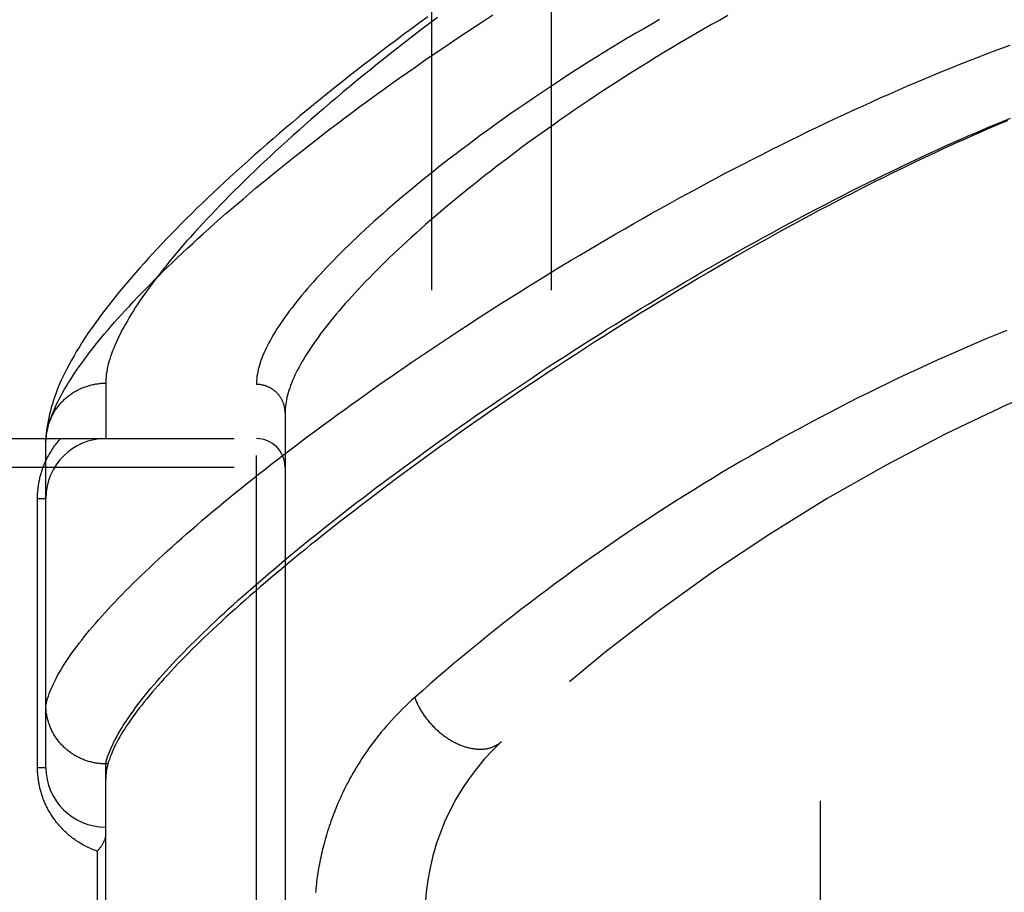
# Model space of a CAD drawing. Header units: inches. Extents: x 0 to 189, y 0 to 122.
# Tile 113 of 226: x 83.367 to 84.397, y 40.021 to 40.933. Entities that reach past the tile are written whole.
import ezdxf

# ---------------------------------------------------------------- set-up
doc = ezdxf.new("R2010")
doc.units = ezdxf.units.IN
doc.header["$LTSCALE"] = 10.388889
doc.header["$MEASUREMENT"] = 0
doc.linetypes.add('HIDDEN', pattern=[0.2, 0.1, -0.1])
for name, color, linetype in [('DEFAULT_2', 8, 'HIDDEN'), ('RIGHTHAND_DOOR_ASSEMBLY', 7, 'CONTINUOUS'), ('SUBPANEL', 7, 'CONTINUOUS')]:
    doc.layers.add(name, color=color, linetype=linetype)

msp = doc.modelspace()

# ---------------------------------------------------------------- linework, layer by layer
at = {"layer": 'DEFAULT_2', "color": 8, "linetype": 'HIDDEN'}
msp.add_line((84.204, 81.6725), (84.204, 36.5685), dxfattribs=at)
at = {"layer": 'RIGHTHAND_DOOR_ASSEMBLY', "color": 8, "linetype": 'HIDDEN'}
for p, q in [((83.4573, 40.5533), (83.4573, 40.4955)), ((83.6148, 39.4389), (83.6148, 40.5521)), ((83.6448, 40.5227), (83.6448, 39.4683)), ((82.5528, 40.4955), (83.6148, 40.4955)), ((83.3948, 40.4921), (83.3948, 40.4945)), ((83.3948, 40.1518), (83.3948, 40.4921)), ((82.5528, 40.4655), (83.6448, 40.4655)), ((83.386, 40.433), (83.3948, 40.433)), ((83.386, 40.1518), (83.386, 40.433)), ((83.4573, 40.1555), (83.4561, 40.1555)), ((83.4596, 40.1555), (83.4573, 40.1555)), ((83.4573, 39.8355), (83.4573, 40.1555)), ((83.4603, 40.1579), (83.4596, 40.1555)), ((83.386, 40.1518), (83.3948, 40.1518)), ((83.4485, 40.0643), (83.4485, 39.9268))]:
    msp.add_line(p, q, dxfattribs=at)
for points in [[(83.3948, 40.4921), (83.3949, 40.4944), (83.3951, 40.4968), (83.3954, 40.4991), (83.3958, 40.5016), (83.3963, 40.5041), (83.3969, 40.5066), (83.3976, 40.5092), (83.3983, 40.5118), (83.3991, 40.5145), (83.4001, 40.5172), (83.4011, 40.5199), (83.4022, 40.5227), (83.4034, 40.5256), (83.4047, 40.5285), (83.406, 40.5315), (83.4075, 40.5345), (83.4091, 40.5375), (83.4107, 40.5406), (83.4124, 40.5438), (83.4143, 40.547), (83.4162, 40.5502), (83.4182, 40.5535), (83.4203, 40.5568), (83.4225, 40.5602), (83.4248, 40.5637), (83.4271, 40.5672), (83.4296, 40.5707), (83.4322, 40.5743), (83.4348, 40.5779), (83.4376, 40.5816), (83.4404, 40.5854), (83.4434, 40.5891), (83.4464, 40.593), (83.4495, 40.5968), (83.4527, 40.6008), (83.4561, 40.6048), (83.4595, 40.6088), (83.463, 40.6129), (83.4666, 40.617), (83.4703, 40.6212), (83.4741, 40.6254), (83.478, 40.6297), (83.482, 40.634), (83.4861, 40.6383), (83.4902, 40.6428), (83.4945, 40.6472), (83.4989, 40.6517), (83.5034, 40.6563), (83.508, 40.6609), (83.5127, 40.6656), (83.5174, 40.6703), (83.5223, 40.675), (83.5273, 40.6798), (83.5324, 40.6846), (83.5376, 40.6895), (83.5428, 40.6945), (83.5482, 40.6994), (83.5537, 40.7044), (83.5593, 40.7095), (83.565, 40.7146), (83.5707, 40.7198), (83.5766, 40.725), (83.5826, 40.7302), (83.5887, 40.7355), (83.5949, 40.7408), (83.6012, 40.7461), (83.6075, 40.7515), (83.614, 40.757), (83.6206, 40.7624), (83.6273, 40.7679), (83.6341, 40.7735), (83.641, 40.779), (83.6479, 40.7847), (83.655, 40.7903), (83.6622, 40.796), (83.6695, 40.8017), (83.6769, 40.8074), (83.6843, 40.8132), (83.6919, 40.819), (83.6996, 40.8248), (83.7073, 40.8306), (83.7152, 40.8365), (83.7231, 40.8424), (83.7312, 40.8483), (83.7393, 40.8542), (83.7475, 40.8602), (83.7558, 40.8661), (83.7642, 40.8721), (83.7727, 40.8781), (83.7813, 40.8841), (83.7899, 40.8901), (83.7987, 40.8961), (83.8075, 40.9021), (83.8164, 40.9081), (83.8253, 40.9142), (83.8344, 40.9202), (83.8435, 40.9262), (83.8527, 40.9322), (83.862, 40.9382)], [(83.7939, 40.9363), (83.7854, 40.93), (83.7769, 40.9238), (83.7684, 40.9176), (83.7601, 40.9113), (83.7519, 40.9051), (83.7437, 40.899), (83.7357, 40.8928), (83.7277, 40.8866), (83.7198, 40.8805), (83.712, 40.8744), (83.7043, 40.8683), (83.6967, 40.8622), (83.6891, 40.8562), (83.6817, 40.8502), (83.6744, 40.8442), (83.6671, 40.8382), (83.66, 40.8323), (83.6529, 40.8263), (83.646, 40.8205), (83.6391, 40.8146), (83.6323, 40.8088), (83.6256, 40.803), (83.619, 40.7972), (83.6125, 40.7915), (83.6061, 40.7858), (83.5998, 40.7801), (83.5936, 40.7745), (83.5875, 40.7689), (83.5815, 40.7634), (83.5755, 40.7578), (83.5697, 40.7523), (83.5639, 40.7469), (83.5583, 40.7415), (83.5527, 40.7361), (83.5472, 40.7307), (83.5419, 40.7254), (83.5366, 40.7201), (83.5314, 40.7148), (83.5262, 40.7096), (83.5212, 40.7044), (83.5163, 40.6992), (83.5115, 40.6941), (83.5067, 40.689), (83.502, 40.6839), (83.4975, 40.6789), (83.493, 40.6739), (83.4886, 40.6689), (83.4842, 40.6639), (83.48, 40.659), (83.4759, 40.6541), (83.4718, 40.6492), (83.4678, 40.6443), (83.464, 40.6395), (83.4602, 40.6346), (83.4564, 40.6298), (83.4528, 40.625), (83.4493, 40.6202), (83.4458, 40.6154), (83.4424, 40.6106), (83.4391, 40.6058), (83.4359, 40.601), (83.4328, 40.5962), (83.4298, 40.5915), (83.4269, 40.5867), (83.4242, 40.5821), (83.4215, 40.5775), (83.4191, 40.573), (83.4167, 40.5685), (83.4145, 40.5642), (83.4124, 40.5599), (83.4105, 40.5557), (83.4087, 40.5515), (83.407, 40.5474), (83.4054, 40.5434), (83.404, 40.5395), (83.4027, 40.5356), (83.4015, 40.5318), (83.4004, 40.5281), (83.3994, 40.5244), (83.3985, 40.5208), (83.3977, 40.5172), (83.397, 40.5138), (83.3964, 40.5103), (83.3959, 40.507), (83.3955, 40.5037), (83.3952, 40.5006), (83.395, 40.4975), (83.3948, 40.4945)], [(83.804, 40.9355), (83.7958, 40.9293), (83.7878, 40.9232), (83.7798, 40.9171), (83.7719, 40.9111), (83.7641, 40.905), (83.7565, 40.899), (83.7489, 40.893), (83.7414, 40.887), (83.734, 40.881), (83.7267, 40.8751), (83.7194, 40.8692), (83.7123, 40.8634), (83.7053, 40.8575), (83.6984, 40.8517), (83.6916, 40.8459), (83.6849, 40.8402), (83.6783, 40.8345), (83.6718, 40.8289), (83.6654, 40.8232), (83.6591, 40.8176), (83.6529, 40.8121), (83.6468, 40.8066), (83.6408, 40.8011), (83.6349, 40.7957), (83.6291, 40.7903), (83.6234, 40.785), (83.6178, 40.7797), (83.6123, 40.7745), (83.6069, 40.7693), (83.6016, 40.7641), (83.5964, 40.759), (83.5913, 40.754), (83.5864, 40.749), (83.5815, 40.744), (83.5767, 40.7391), (83.572, 40.7342), (83.5674, 40.7294), (83.5629, 40.7247), (83.5585, 40.72), (83.5542, 40.7153), (83.55, 40.7107), (83.5459, 40.7061), (83.5419, 40.7016), (83.538, 40.6971), (83.5342, 40.6927), (83.5305, 40.6884), (83.5269, 40.6841), (83.5234, 40.6798), (83.52, 40.6756), (83.5167, 40.6714), (83.5134, 40.6673), (83.5103, 40.6633), (83.5072, 40.6593), (83.5043, 40.6553), (83.5014, 40.6514), (83.4987, 40.6476), (83.496, 40.6438), (83.4934, 40.64), (83.4909, 40.6363), (83.4885, 40.6327), (83.4862, 40.6291), (83.484, 40.6256), (83.4819, 40.6221), (83.4799, 40.6186), (83.4779, 40.6152), (83.4761, 40.6119), (83.4743, 40.6086), (83.4726, 40.6054), (83.471, 40.6022), (83.4695, 40.5991), (83.4681, 40.596), (83.4668, 40.5929), (83.4656, 40.5899), (83.4644, 40.587), (83.4633, 40.5841), (83.4624, 40.5813), (83.4615, 40.5785), (83.4607, 40.5758), (83.46, 40.5731), (83.4593, 40.5704), (83.4588, 40.5678), (83.4583, 40.5653), (83.4579, 40.5628), (83.4576, 40.5604), (83.4574, 40.558), (83.4573, 40.5556), (83.4573, 40.5533)], [(84.1077, 40.9376), (84.0991, 40.9328), (84.0907, 40.9281), (84.0822, 40.9232), (84.0738, 40.9184), (84.0655, 40.9136), (84.0572, 40.9087), (84.049, 40.9038), (84.0408, 40.8989), (84.0327, 40.894), (84.0247, 40.889), (84.0167, 40.8841), (84.0088, 40.8791), (84.0009, 40.8741), (83.9931, 40.8691), (83.9854, 40.8641), (83.9778, 40.8592), (83.9702, 40.8542), (83.9627, 40.8492), (83.9553, 40.8442), (83.9479, 40.8392), (83.9407, 40.8342), (83.9335, 40.8292), (83.9264, 40.8242), (83.9193, 40.8192), (83.9124, 40.8143), (83.9055, 40.8093), (83.8987, 40.8044), (83.892, 40.7995), (83.8854, 40.7946), (83.8789, 40.7897), (83.8725, 40.7848), (83.8661, 40.78), (83.8598, 40.7751), (83.8537, 40.7703), (83.8476, 40.7655), (83.8416, 40.7608), (83.8357, 40.756), (83.8299, 40.7513), (83.8242, 40.7466), (83.8185, 40.7419), (83.813, 40.7373), (83.8075, 40.7327), (83.8022, 40.7281), (83.7969, 40.7236), (83.7917, 40.7191), (83.7867, 40.7146), (83.7817, 40.7102), (83.7768, 40.7058), (83.772, 40.7014), (83.7673, 40.697), (83.7627, 40.6927), (83.7581, 40.6885), (83.7537, 40.6842), (83.7494, 40.68), (83.7451, 40.6759), (83.741, 40.6718), (83.7369, 40.6677), (83.7329, 40.6636), (83.729, 40.6596), (83.7252, 40.6557), (83.7215, 40.6517), (83.7179, 40.6479), (83.7144, 40.644), (83.711, 40.6402), (83.7077, 40.6365), (83.7044, 40.6327), (83.7012, 40.6291), (83.6982, 40.6254), (83.6952, 40.6218), (83.6923, 40.6183), (83.6895, 40.6148), (83.6868, 40.6113), (83.6842, 40.6079), (83.6816, 40.6045), (83.6792, 40.6011), (83.6768, 40.5978), (83.6745, 40.5946), (83.6723, 40.5914), (83.6702, 40.5882), (83.6682, 40.5851), (83.6663, 40.582), (83.6644, 40.5789), (83.6627, 40.5759), (83.661, 40.573), (83.6594, 40.5701), (83.6579, 40.5672), (83.6564, 40.5644), (83.6551, 40.5616), (83.6538, 40.5588), (83.6527, 40.5561), (83.6516, 40.5535), (83.6506, 40.5508), (83.6496, 40.5483), (83.6488, 40.5457), (83.648, 40.5432), (83.6473, 40.5408), (83.6467, 40.5384), (83.6462, 40.536), (83.6458, 40.5337), (83.6454, 40.5314), (83.6451, 40.5292), (83.6449, 40.527), (83.6448, 40.5248), (83.6448, 40.5227)], [(84.0363, 40.9335), (84.028, 40.9287), (84.0197, 40.9238), (84.0114, 40.919), (84.0032, 40.9142), (83.9951, 40.9093), (83.9871, 40.9044), (83.9791, 40.8995), (83.9712, 40.8946), (83.9634, 40.8898), (83.9556, 40.8849), (83.9479, 40.88), (83.9403, 40.8751), (83.9328, 40.8702), (83.9254, 40.8653), (83.918, 40.8604), (83.9107, 40.8555), (83.9035, 40.8506), (83.8963, 40.8458), (83.8893, 40.8409), (83.8823, 40.8361), (83.8755, 40.8312), (83.8687, 40.8264), (83.862, 40.8216), (83.8554, 40.8168), (83.8488, 40.8121), (83.8424, 40.8073), (83.836, 40.8026), (83.8298, 40.7979), (83.8236, 40.7932), (83.8175, 40.7885), (83.8115, 40.7839), (83.8056, 40.7793), (83.7998, 40.7747), (83.7941, 40.7701), (83.7885, 40.7656), (83.7829, 40.7611), (83.7775, 40.7566), (83.7721, 40.7521), (83.7669, 40.7477), (83.7617, 40.7433), (83.7566, 40.739), (83.7517, 40.7347), (83.7468, 40.7304), (83.742, 40.7261), (83.7373, 40.7219), (83.7327, 40.7177), (83.7281, 40.7136), (83.7237, 40.7095), (83.7194, 40.7054), (83.7151, 40.7014), (83.711, 40.6973), (83.7069, 40.6934), (83.703, 40.6895), (83.6991, 40.6856), (83.6953, 40.6817), (83.6916, 40.6779), (83.688, 40.6741), (83.6845, 40.6704), (83.6811, 40.6667), (83.6777, 40.663), (83.6745, 40.6594), (83.6713, 40.6558), (83.6682, 40.6523), (83.6653, 40.6488), (83.6624, 40.6453), (83.6596, 40.6419), (83.6569, 40.6386), (83.6542, 40.6352), (83.6517, 40.6319), (83.6492, 40.6287), (83.6469, 40.6255), (83.6446, 40.6223), (83.6424, 40.6192), (83.6403, 40.6161), (83.6383, 40.613), (83.6363, 40.61), (83.6345, 40.607), (83.6327, 40.6041), (83.631, 40.6012), (83.6294, 40.5984), (83.6279, 40.5956), (83.6265, 40.5928), (83.6251, 40.5901), (83.6239, 40.5874), (83.6227, 40.5848), (83.6216, 40.5822), (83.6206, 40.5796), (83.6196, 40.5771), (83.6188, 40.5746), (83.618, 40.5722), (83.6173, 40.5698), (83.6167, 40.5675), (83.6162, 40.5651), (83.6158, 40.5629), (83.6154, 40.5606), (83.6151, 40.5584), (83.6149, 40.5563), (83.6148, 40.5542), (83.6148, 40.5521)], [(83.3948, 40.2167), (83.3953, 40.2191), (83.3959, 40.2215), (83.3966, 40.2239), (83.3974, 40.2263), (83.3983, 40.2289), (83.3993, 40.2314), (83.4003, 40.234), (83.4015, 40.2367), (83.4027, 40.2393), (83.404, 40.2421), (83.4055, 40.2448), (83.407, 40.2477), (83.4086, 40.2505), (83.4103, 40.2534), (83.4121, 40.2564), (83.4139, 40.2594), (83.4159, 40.2624), (83.4179, 40.2655), (83.4201, 40.2686), (83.4223, 40.2718), (83.4246, 40.275), (83.4271, 40.2782), (83.4296, 40.2815), (83.4322, 40.2849), (83.4349, 40.2883), (83.4376, 40.2917), (83.4405, 40.2952), (83.4435, 40.2987), (83.4465, 40.3022), (83.4497, 40.3059), (83.4529, 40.3095), (83.4562, 40.3132), (83.4596, 40.3169), (83.4631, 40.3207), (83.4667, 40.3245), (83.4704, 40.3284), (83.4742, 40.3323), (83.4781, 40.3362), (83.4821, 40.3402), (83.4861, 40.3443), (83.4903, 40.3483), (83.4945, 40.3525), (83.4988, 40.3566), (83.5033, 40.3608), (83.5078, 40.3651), (83.5124, 40.3693), (83.5171, 40.3737), (83.5219, 40.378), (83.5267, 40.3824), (83.5317, 40.3869), (83.5368, 40.3914), (83.5419, 40.3959), (83.5472, 40.4005), (83.5525, 40.4051), (83.5579, 40.4097), (83.5634, 40.4144), (83.569, 40.4191), (83.5747, 40.4238), (83.5805, 40.4286), (83.5864, 40.4335), (83.5924, 40.4383), (83.5984, 40.4432), (83.6046, 40.4482), (83.6108, 40.4531), (83.6171, 40.4581), (83.6235, 40.4632), (83.63, 40.4682), (83.6366, 40.4733), (83.6433, 40.4785), (83.65, 40.4836), (83.6569, 40.4888), (83.6638, 40.494), (83.6708, 40.4993), (83.6779, 40.5046), (83.6851, 40.5099), (83.6923, 40.5152), (83.6997, 40.5206), (83.7071, 40.5259), (83.7146, 40.5313), (83.7222, 40.5368), (83.7298, 40.5422), (83.7376, 40.5477), (83.7454, 40.5532), (83.7533, 40.5587), (83.7612, 40.5642), (83.7693, 40.5697), (83.7774, 40.5753), (83.7856, 40.5808), (83.7939, 40.5864), (83.8022, 40.592), (83.8106, 40.5976), (83.819, 40.6032), (83.8276, 40.6088), (83.8362, 40.6145), (83.8448, 40.6201), (83.8535, 40.6257), (83.8623, 40.6313), (83.8711, 40.637), (83.88, 40.6426), (83.889, 40.6482), (83.898, 40.6538), (83.907, 40.6594), (83.9161, 40.665), (83.9253, 40.6706), (83.9345, 40.6762), (83.9437, 40.6818), (83.9529, 40.6873), (83.9623, 40.6928), (83.9716, 40.6984), (83.981, 40.7038), (83.9904, 40.7093), (83.9998, 40.7148), (84.0093, 40.7202), (84.0188, 40.7256), (84.0283, 40.731), (84.0379, 40.7363), (84.0474, 40.7416), (84.057, 40.7469), (84.0666, 40.7521), (84.0762, 40.7573), (84.0858, 40.7625), (84.0954, 40.7676), (84.105, 40.7727), (84.1146, 40.7777), (84.1243, 40.7827), (84.1339, 40.7876), (84.1435, 40.7925), (84.1531, 40.7974), (84.1627, 40.8022), (84.1723, 40.8069), (84.1818, 40.8116), (84.1914, 40.8163), (84.2009, 40.8209), (84.2104, 40.8254), (84.2199, 40.8299), (84.2294, 40.8343), (84.2388, 40.8387), (84.2483, 40.843), (84.2576, 40.8472), (84.267, 40.8514), (84.2763, 40.8555), (84.2856, 40.8596), (84.2949, 40.8636), (84.3041, 40.8675), (84.3133, 40.8714), (84.3224, 40.8752), (84.3315, 40.879), (84.3405, 40.8827), (84.3496, 40.8863), (84.3585, 40.8899), (84.3674, 40.8933), (84.3763, 40.8968), (84.3852, 40.9002), (84.3939, 40.9035), (84.4027, 40.9067)], [(83.4573, 40.1555), (83.4579, 40.1579), (83.4586, 40.1603), (83.4593, 40.1628), (83.4602, 40.1652), (83.4612, 40.1678), (83.4622, 40.1704), (83.4634, 40.173), (83.4646, 40.1757), (83.4659, 40.1784), (83.4673, 40.1811), (83.4688, 40.1839), (83.4704, 40.1868), (83.472, 40.1896), (83.4738, 40.1926), (83.4756, 40.1955), (83.4776, 40.1986), (83.4796, 40.2016), (83.4817, 40.2047), (83.4839, 40.2079), (83.4862, 40.2111), (83.4885, 40.2143), (83.491, 40.2176), (83.4935, 40.2209), (83.4962, 40.2242), (83.4989, 40.2277), (83.5017, 40.2311), (83.5046, 40.2346), (83.5076, 40.2381), (83.5107, 40.2417), (83.5139, 40.2453), (83.5171, 40.249), (83.5205, 40.2527), (83.5239, 40.2565), (83.5275, 40.2603), (83.5311, 40.2641), (83.5348, 40.268), (83.5386, 40.2719), (83.5425, 40.2759), (83.5464, 40.2799), (83.5505, 40.2839), (83.5546, 40.288), (83.5589, 40.2921), (83.5632, 40.2963), (83.5676, 40.3005), (83.5721, 40.3048), (83.5767, 40.309), (83.5814, 40.3134), (83.5861, 40.3177), (83.591, 40.3222), (83.5959, 40.3266), (83.601, 40.3311), (83.6061, 40.3356), (83.6113, 40.3402), (83.6166, 40.3448), (83.6219, 40.3494), (83.6274, 40.3541), (83.633, 40.3588), (83.6386, 40.3636), (83.6443, 40.3684), (83.6501, 40.3732), (83.656, 40.3781), (83.662, 40.383), (83.668, 40.3879), (83.6742, 40.3928), (83.6804, 40.3978), (83.6867, 40.4029), (83.6931, 40.4079), (83.6996, 40.413), (83.7061, 40.4181), (83.7128, 40.4233), (83.7195, 40.4285), (83.7263, 40.4337), (83.7332, 40.4389), (83.7401, 40.4442), (83.7472, 40.4494), (83.7543, 40.4547), (83.7615, 40.4601), (83.7687, 40.4654), (83.7761, 40.4708), (83.7835, 40.4762), (83.791, 40.4816), (83.7986, 40.4871), (83.8062, 40.4926), (83.8139, 40.498), (83.8217, 40.5035), (83.8295, 40.509), (83.8374, 40.5146), (83.8454, 40.5201), (83.8534, 40.5256), (83.8615, 40.5312), (83.8697, 40.5368), (83.8779, 40.5423), (83.8862, 40.5479), (83.8946, 40.5535), (83.903, 40.5591), (83.9114, 40.5647), (83.9199, 40.5703), (83.9285, 40.5759), (83.9371, 40.5814), (83.9458, 40.587), (83.9545, 40.5926), (83.9633, 40.5982), (83.9721, 40.6037), (83.9809, 40.6093), (83.9898, 40.6148), (83.9987, 40.6204), (84.0076, 40.6259), (84.0166, 40.6314), (84.0256, 40.6368), (84.0347, 40.6423), (84.0437, 40.6477), (84.0528, 40.6531), (84.0619, 40.6585), (84.0711, 40.6639), (84.0802, 40.6692), (84.0894, 40.6745), (84.0986, 40.6798), (84.1078, 40.685), (84.117, 40.6902), (84.1262, 40.6954), (84.1354, 40.7005), (84.1446, 40.7056), (84.1538, 40.7106), (84.163, 40.7156), (84.1722, 40.7206), (84.1814, 40.7255), (84.1906, 40.7303), (84.1998, 40.7351), (84.209, 40.7399), (84.2181, 40.7446), (84.2272, 40.7493), (84.2363, 40.7539), (84.2454, 40.7585), (84.2545, 40.763), (84.2635, 40.7674), (84.2725, 40.7718), (84.2815, 40.7761), (84.2904, 40.7804), (84.2993, 40.7846), (84.3082, 40.7888), (84.317, 40.7929), (84.3258, 40.7969), (84.3346, 40.8009), (84.3433, 40.8048), (84.352, 40.8086), (84.3606, 40.8124), (84.3692, 40.8162), (84.3777, 40.8198), (84.3862, 40.8234), (84.3947, 40.8269), (84.4031, 40.8304)], [(84.3999, 40.8277), (84.3926, 40.8246), (84.3852, 40.8215), (84.3779, 40.8183), (84.3705, 40.8151), (84.363, 40.8118), (84.3556, 40.8085), (84.348, 40.8051), (84.3405, 40.8016), (84.3328, 40.7981), (84.3252, 40.7946), (84.3174, 40.791), (84.3096, 40.7873), (84.3018, 40.7836), (84.2939, 40.7798), (84.286, 40.7759), (84.278, 40.772), (84.2699, 40.768), (84.2618, 40.764), (84.2536, 40.7599), (84.2452, 40.7557), (84.2368, 40.7513), (84.2283, 40.747), (84.2197, 40.7425), (84.211, 40.7379), (84.2022, 40.7333), (84.1934, 40.7286), (84.1844, 40.7237), (84.1753, 40.7188), (84.166, 40.7138), (84.1566, 40.7086), (84.1471, 40.7033), (84.1374, 40.6979), (84.1276, 40.6923), (84.1177, 40.6867), (84.1076, 40.6809), (84.0975, 40.675), (84.0873, 40.6691), (84.0771, 40.6631), (84.0668, 40.657), (84.0566, 40.6509), (84.0465, 40.6448), (84.0364, 40.6387), (84.0264, 40.6326), (84.0164, 40.6264), (84.0065, 40.6203), (83.9967, 40.6142), (83.9869, 40.608), (83.9772, 40.6019), (83.9676, 40.5957), (83.958, 40.5896), (83.9486, 40.5835), (83.9392, 40.5774), (83.9298, 40.5713), (83.9206, 40.5652), (83.9114, 40.5591), (83.9024, 40.553), (83.8934, 40.547), (83.8844, 40.5409), (83.8756, 40.5349), (83.8669, 40.529), (83.8582, 40.523), (83.8496, 40.5171), (83.8412, 40.5111), (83.8328, 40.5053), (83.8245, 40.4994), (83.8163, 40.4936), (83.8081, 40.4878), (83.8001, 40.482), (83.7922, 40.4763), (83.7843, 40.4706), (83.7766, 40.4649), (83.7689, 40.4593), (83.7613, 40.4536), (83.7539, 40.4481), (83.7465, 40.4426), (83.7392, 40.4371), (83.732, 40.4316), (83.7249, 40.4262), (83.7179, 40.4208), (83.711, 40.4155), (83.7042, 40.4102), (83.6975, 40.4049), (83.6908, 40.3997), (83.6843, 40.3945), (83.6779, 40.3894), (83.6715, 40.3843), (83.6653, 40.3792), (83.6592, 40.3742), (83.6531, 40.3693), (83.6471, 40.3643), (83.6413, 40.3595), (83.6355, 40.3546), (83.6298, 40.3498), (83.6243, 40.3451), (83.6188, 40.3404), (83.6134, 40.3357), (83.6081, 40.3311), (83.6029, 40.3265), (83.5978, 40.322), (83.5928, 40.3175), (83.5879, 40.3131), (83.583, 40.3087), (83.5783, 40.3043), (83.5737, 40.3), (83.5691, 40.2958), (83.5647, 40.2916), (83.5603, 40.2874), (83.556, 40.2833), (83.5519, 40.2792), (83.5478, 40.2752), (83.5438, 40.2712), (83.5399, 40.2673), (83.5361, 40.2634), (83.5324, 40.2596), (83.5288, 40.2558), (83.5252, 40.252), (83.5218, 40.2483), (83.5184, 40.2446), (83.5152, 40.241), (83.512, 40.2374), (83.5089, 40.2339), (83.506, 40.2304), (83.5031, 40.227), (83.5003, 40.2236), (83.4976, 40.2203), (83.4949, 40.217), (83.4924, 40.2137), (83.4899, 40.2105), (83.4876, 40.2073), (83.4853, 40.2042), (83.4831, 40.2011), (83.4811, 40.1981), (83.4791, 40.1951), (83.4771, 40.1922), (83.4753, 40.1893), (83.4736, 40.1864), (83.4719, 40.1836), (83.4704, 40.1808), (83.4689, 40.1781), (83.4675, 40.1754), (83.4662, 40.1728), (83.465, 40.1702), (83.4639, 40.1676), (83.4629, 40.1651), (83.4619, 40.1627), (83.4611, 40.1602), (83.4603, 40.1579)], [(84.3993, 40.6085), (84.3889, 40.6043), (84.3784, 40.5999), (84.368, 40.5955), (84.3576, 40.591), (84.3472, 40.5865), (84.3368, 40.5819), (84.3264, 40.5773), (84.316, 40.5726), (84.3056, 40.5678), (84.2953, 40.563), (84.2849, 40.5581), (84.2746, 40.5531), (84.2643, 40.5481), (84.2539, 40.543), (84.2436, 40.5379), (84.2334, 40.5327), (84.2231, 40.5274), (84.2128, 40.5221), (84.2026, 40.5168), (84.1924, 40.5113), (84.1822, 40.5058), (84.172, 40.5003), (84.1619, 40.4947), (84.1518, 40.489), (84.1417, 40.4833), (84.1316, 40.4775), (84.1215, 40.4717), (84.1115, 40.4658), (84.1015, 40.4599), (84.0915, 40.4538), (84.0816, 40.4478), (84.0717, 40.4417), (84.0618, 40.4355), (84.052, 40.4293), (84.0422, 40.423), (84.0324, 40.4167), (84.0227, 40.4103), (84.013, 40.4039), (84.0033, 40.3975), (83.9937, 40.391), (83.9842, 40.3844), (83.9747, 40.3778), (83.9652, 40.3712), (83.9558, 40.3645), (83.9464, 40.3578), (83.9371, 40.351), (83.9278, 40.3442), (83.9186, 40.3374), (83.9095, 40.3305), (83.9004, 40.3236), (83.8914, 40.3167), (83.8825, 40.3098), (83.8736, 40.3028), (83.8648, 40.2958), (83.856, 40.2888), (83.8473, 40.2818), (83.8387, 40.2747), (83.8302, 40.2677), (83.8217, 40.2606), (83.8133, 40.2535), (83.8049, 40.2463), (83.7966, 40.2392), (83.7884, 40.232), (83.7803, 40.2248)], [(83.3948, 40.4955), (83.3949, 40.4966), (83.395, 40.4977), (83.3951, 40.4988), (83.3953, 40.4999), (83.3954, 40.501), (83.3956, 40.5021), (83.3958, 40.5032), (83.396, 40.5043), (83.3962, 40.5054), (83.3965, 40.5065), (83.3968, 40.5076), (83.3971, 40.5087), (83.3974, 40.5098), (83.3977, 40.5108), (83.3981, 40.5119), (83.3985, 40.5129), (83.3989, 40.514), (83.3993, 40.515), (83.3997, 40.5161), (83.4002, 40.5171), (83.4007, 40.5181), (83.4012, 40.5191), (83.4017, 40.5201), (83.4022, 40.5211), (83.4027, 40.5221), (83.4033, 40.523), (83.4039, 40.524), (83.4045, 40.525), (83.4051, 40.5259), (83.4058, 40.5268), (83.4064, 40.5277), (83.4071, 40.5286), (83.4078, 40.5295), (83.4085, 40.5304), (83.4092, 40.5313), (83.4099, 40.5321), (83.4107, 40.533), (83.4115, 40.5338), (83.4123, 40.5346), (83.4131, 40.5354), (83.4139, 40.5362), (83.4147, 40.5369), (83.4155, 40.5377), (83.4164, 40.5384), (83.4173, 40.5392), (83.4182, 40.5399), (83.4191, 40.5406), (83.42, 40.5412), (83.4209, 40.5419), (83.4218, 40.5425), (83.4228, 40.5432), (83.4237, 40.5438), (83.4247, 40.5444), (83.4257, 40.5449), (83.4267, 40.5455), (83.4277, 40.546), (83.4287, 40.5465), (83.4297, 40.5471), (83.4307, 40.5475), (83.4318, 40.548), (83.4328, 40.5484), (83.4339, 40.5489), (83.4349, 40.5493), (83.436, 40.5497), (83.4371, 40.55), (83.4382, 40.5504), (83.4392, 40.5507), (83.4403, 40.551), (83.4414, 40.5513), (83.4425, 40.5516), (83.4437, 40.5519), (83.4448, 40.5521), (83.4459, 40.5523), (83.447, 40.5525), (83.4482, 40.5527), (83.4493, 40.5528), (83.4504, 40.553), (83.4516, 40.5531), (83.4527, 40.5532), (83.4538, 40.5532), (83.455, 40.5533), (83.4561, 40.5533), (83.4573, 40.5533)], [(83.6448, 40.5227), (83.6447, 40.5233), (83.6447, 40.524), (83.6447, 40.5246), (83.6446, 40.5253), (83.6446, 40.5259), (83.6445, 40.5265), (83.6444, 40.5272), (83.6443, 40.5278), (83.6442, 40.5284), (83.644, 40.5291), (83.6439, 40.5297), (83.6437, 40.5303), (83.6436, 40.5309), (83.6434, 40.5315), (83.6432, 40.5321), (83.6429, 40.5327), (83.6427, 40.5333), (83.6425, 40.5339), (83.6422, 40.5345), (83.6419, 40.5351), (83.6417, 40.5357), (83.6414, 40.5363), (83.6411, 40.5368), (83.6407, 40.5374), (83.6404, 40.5379), (83.6401, 40.5385), (83.6397, 40.539), (83.6393, 40.5395), (83.6389, 40.5401), (83.6386, 40.5406), (83.6381, 40.5411), (83.6377, 40.5416), (83.6373, 40.5421), (83.6369, 40.5425), (83.6364, 40.543), (83.636, 40.5435), (83.6355, 40.5439), (83.635, 40.5444), (83.6345, 40.5448), (83.634, 40.5452), (83.6335, 40.5456), (83.633, 40.546), (83.6325, 40.5464), (83.632, 40.5468), (83.6314, 40.5471), (83.6309, 40.5475), (83.6303, 40.5478), (83.6298, 40.5481), (83.6292, 40.5485), (83.6286, 40.5488), (83.628, 40.549), (83.6274, 40.5493), (83.6268, 40.5496), (83.6262, 40.5498), (83.6256, 40.5501), (83.625, 40.5503), (83.6244, 40.5505), (83.6238, 40.5507), (83.6231, 40.5509), (83.6225, 40.5511), (83.6219, 40.5512), (83.6212, 40.5514), (83.6206, 40.5515), (83.62, 40.5516), (83.6193, 40.5517), (83.6187, 40.5518), (83.618, 40.5519), (83.6174, 40.552), (83.6167, 40.552), (83.6161, 40.552), (83.6154, 40.5521), (83.6148, 40.5521)], [(83.386, 40.433), (83.386, 40.4341), (83.386, 40.4351), (83.386, 40.4362), (83.3861, 40.4372), (83.3861, 40.4383), (83.3862, 40.4394), (83.3863, 40.4404), (83.3864, 40.4415), (83.3865, 40.4426), (83.3866, 40.4437), (83.3867, 40.4447), (83.3869, 40.4458), (83.387, 40.4469), (83.3872, 40.448), (83.3874, 40.4491), (83.3876, 40.4502), (83.3878, 40.4513), (83.388, 40.4524), (83.3883, 40.4535), (83.3885, 40.4546), (83.3888, 40.4557), (83.3891, 40.4568), (83.3894, 40.4579), (83.3897, 40.4591), (83.3901, 40.4602), (83.3904, 40.4613), (83.3908, 40.4625), (83.3912, 40.4636), (83.3916, 40.4648), (83.392, 40.4659), (83.3925, 40.4671), (83.3929, 40.4683), (83.3934, 40.4694), (83.3939, 40.4706), (83.3945, 40.4717), (83.395, 40.4729), (83.3956, 40.4741), (83.3962, 40.4752), (83.3968, 40.4764), (83.3974, 40.4775), (83.398, 40.4787), (83.3987, 40.4798), (83.3994, 40.481), (83.4001, 40.4821), (83.4008, 40.4833), (83.4015, 40.4844), (83.4023, 40.4855), (83.4031, 40.4867), (83.4039, 40.4878), (83.4048, 40.4889), (83.4056, 40.49), (83.4065, 40.4911), (83.4074, 40.4922), (83.4083, 40.4933), (83.4093, 40.4944), (83.4103, 40.4955)], [(83.7803, 40.2248), (83.777, 40.2219), (83.7738, 40.2189), (83.7707, 40.2159), (83.7676, 40.213), (83.7646, 40.21), (83.7617, 40.2069), (83.7588, 40.2039), (83.756, 40.2009), (83.7532, 40.1978), (83.7505, 40.1947), (83.7479, 40.1917), (83.7454, 40.1886), (83.7429, 40.1855), (83.7404, 40.1825), (83.7381, 40.1794), (83.7358, 40.1763), (83.7335, 40.1732), (83.7313, 40.1702), (83.7292, 40.1671), (83.7271, 40.1641), (83.7251, 40.161), (83.7232, 40.158), (83.7213, 40.155), (83.7194, 40.152), (83.7177, 40.149), (83.7159, 40.1461), (83.7143, 40.1431), (83.7126, 40.1402), (83.7111, 40.1372), (83.7095, 40.1343), (83.7081, 40.1314), (83.7066, 40.1286), (83.7052, 40.1257), (83.7039, 40.1229), (83.7026, 40.1201), (83.7013, 40.1173), (83.7001, 40.1145), (83.699, 40.1117), (83.6978, 40.109), (83.6967, 40.1062), (83.6957, 40.1035), (83.6946, 40.1008), (83.6937, 40.0982), (83.6927, 40.0955), (83.6918, 40.0929), (83.6909, 40.0903), (83.6901, 40.0877), (83.6892, 40.0851), (83.6884, 40.0825), (83.6877, 40.0799), (83.6869, 40.0774), (83.6862, 40.0749), (83.6856, 40.0724), (83.6849, 40.0699), (83.6843, 40.0674), (83.6837, 40.065), (83.6831, 40.0625), (83.6826, 40.0601), (83.6821, 40.0577), (83.6816, 40.0553), (83.6811, 40.053), (83.6806, 40.0506), (83.6802, 40.0483), (83.6798, 40.046), (83.6794, 40.0436), (83.6791, 40.0413), (83.6787, 40.0391), (83.6784, 40.0368), (83.6781, 40.0345), (83.6778, 40.0322), (83.6775, 40.03), (83.6773, 40.0278), (83.677, 40.0255), (83.6768, 40.0233), (83.6766, 40.0211)], [(83.7803, 40.2248), (83.7806, 40.2238), (83.781, 40.2228), (83.7814, 40.2218), (83.7819, 40.2209), (83.7823, 40.2199), (83.7828, 40.2189), (83.7832, 40.2179), (83.7837, 40.2169), (83.7842, 40.216), (83.7847, 40.215), (83.7852, 40.214), (83.7858, 40.213), (83.7863, 40.2121), (83.7869, 40.2111), (83.7875, 40.2102), (83.7881, 40.2092), (83.7887, 40.2083), (83.7893, 40.2073), (83.79, 40.2064), (83.7906, 40.2055), (83.7913, 40.2046), (83.792, 40.2037), (83.7927, 40.2027), (83.7934, 40.2018), (83.7941, 40.201), (83.7948, 40.2001), (83.7955, 40.1992), (83.7963, 40.1983), (83.7971, 40.1975), (83.7978, 40.1966), (83.7986, 40.1958), (83.7994, 40.195), (83.8002, 40.1941), (83.801, 40.1933), (83.8018, 40.1925), (83.8027, 40.1918), (83.8035, 40.191), (83.8043, 40.1902), (83.8052, 40.1895), (83.806, 40.1887), (83.8069, 40.188), (83.8078, 40.1873), (83.8087, 40.1866), (83.8096, 40.1859), (83.8105, 40.1852), (83.8114, 40.1845), (83.8123, 40.1839), (83.8132, 40.1833), (83.8141, 40.1826), (83.815, 40.182), (83.816, 40.1814), (83.8169, 40.1808), (83.8178, 40.1803), (83.8188, 40.1797), (83.8197, 40.1792), (83.8207, 40.1787), (83.8216, 40.1782), (83.8226, 40.1777), (83.8235, 40.1772), (83.8245, 40.1768), (83.8254, 40.1763), (83.8264, 40.1759), (83.8274, 40.1755), (83.8283, 40.1751), (83.8293, 40.1747), (83.8302, 40.1744), (83.8312, 40.174), (83.8321, 40.1737), (83.8331, 40.1734), (83.8341, 40.1731), (83.835, 40.1728), (83.836, 40.1726), (83.8369, 40.1723), (83.8379, 40.1721), (83.8388, 40.1719), (83.8397, 40.1717), (83.8407, 40.1716), (83.8416, 40.1714), (83.8425, 40.1713), (83.8435, 40.1712), (83.8444, 40.1711), (83.8453, 40.171), (83.8462, 40.1709), (83.8471, 40.1709), (83.848, 40.1709), (83.8489, 40.1709), (83.8498, 40.1709), (83.8507, 40.1709), (83.8515, 40.171), (83.8524, 40.171), (83.8532, 40.1711), (83.8541, 40.1712), (83.8549, 40.1713), (83.8557, 40.1715), (83.8566, 40.1716), (83.8574, 40.1718), (83.8582, 40.172), (83.859, 40.1722), (83.8597, 40.1725), (83.8605, 40.1727), (83.8613, 40.173), (83.862, 40.1732), (83.8627, 40.1735), (83.8635, 40.1739), (83.8642, 40.1742), (83.8649, 40.1745), (83.8656, 40.1749), (83.8662, 40.1753), (83.8669, 40.1757), (83.8676, 40.1761), (83.8682, 40.1765), (83.8688, 40.177), (83.8694, 40.1775), (83.87, 40.1779), (83.8706, 40.1784), (83.8712, 40.179)], [(83.4561, 40.1555), (83.455, 40.1556), (83.4539, 40.1556), (83.4527, 40.1557), (83.4516, 40.1558), (83.4505, 40.1559), (83.4494, 40.156), (83.4482, 40.1562), (83.4471, 40.1563), (83.446, 40.1565), (83.4449, 40.1567), (83.4438, 40.157), (83.4427, 40.1572), (83.4416, 40.1575), (83.4405, 40.1578), (83.4394, 40.1581), (83.4384, 40.1584), (83.4373, 40.1587), (83.4362, 40.1591), (83.4352, 40.1595), (83.4341, 40.1599), (83.4331, 40.1603), (83.432, 40.1607), (83.431, 40.1612), (83.43, 40.1617), (83.429, 40.1622), (83.428, 40.1627), (83.427, 40.1632), (83.426, 40.1637), (83.425, 40.1643), (83.4241, 40.1649), (83.4231, 40.1655), (83.4222, 40.1661), (83.4212, 40.1667), (83.4203, 40.1674), (83.4194, 40.168), (83.4185, 40.1687), (83.4176, 40.1694), (83.4168, 40.1701), (83.4159, 40.1708), (83.4151, 40.1716), (83.4143, 40.1723), (83.4135, 40.1731), (83.4127, 40.1739), (83.4119, 40.1747), (83.4111, 40.1755), (83.4103, 40.1763), (83.4096, 40.1771), (83.4089, 40.178), (83.4082, 40.1788), (83.4075, 40.1797), (83.4068, 40.1806), (83.4062, 40.1815), (83.4055, 40.1824), (83.4049, 40.1833), (83.4043, 40.1842), (83.4037, 40.1852), (83.4031, 40.1861), (83.4026, 40.1871), (83.402, 40.1881), (83.4015, 40.1891), (83.401, 40.19), (83.4005, 40.191), (83.4001, 40.192), (83.3996, 40.1931), (83.3992, 40.1941), (83.3988, 40.1951), (83.3984, 40.1962), (83.398, 40.1972), (83.3977, 40.1982), (83.3973, 40.1993), (83.397, 40.2004), (83.3967, 40.2014), (83.3965, 40.2025), (83.3962, 40.2036), (83.396, 40.2047), (83.3958, 40.2057), (83.3956, 40.2068), (83.3954, 40.2079), (83.3952, 40.209), (83.3951, 40.2101), (83.395, 40.2112), (83.3949, 40.2123), (83.3948, 40.2134), (83.3948, 40.2145), (83.3948, 40.2156), (83.3948, 40.2167)], [(83.4596, 40.1555), (83.4591, 40.1534), (83.4586, 40.1513), (83.4582, 40.1493), (83.4578, 40.1473), (83.4576, 40.1453), (83.4574, 40.1433), (83.4573, 40.1414), (83.4573, 40.1396)], [(83.4485, 40.0643), (83.4469, 40.0648), (83.4453, 40.0654), (83.4437, 40.066), (83.4422, 40.0667), (83.4406, 40.0673), (83.4391, 40.068), (83.4377, 40.0687), (83.4362, 40.0695), (83.4347, 40.0702), (83.4333, 40.071), (83.4319, 40.0718), (83.4305, 40.0726), (83.4292, 40.0735), (83.4278, 40.0743), (83.4265, 40.0752), (83.4252, 40.0761), (83.424, 40.077), (83.4227, 40.0779), (83.4215, 40.0789), (83.4203, 40.0798), (83.4191, 40.0808), (83.418, 40.0818), (83.4169, 40.0828), (83.4158, 40.0838), (83.4147, 40.0848), (83.4136, 40.0858), (83.4126, 40.0868), (83.4116, 40.0879), (83.4106, 40.0889), (83.4096, 40.09), (83.4087, 40.091), (83.4078, 40.0921), (83.4069, 40.0932), (83.406, 40.0943), (83.4051, 40.0954), (83.4043, 40.0965), (83.4035, 40.0976), (83.4027, 40.0987), (83.4019, 40.0998), (83.4012, 40.1009), (83.4005, 40.102), (83.3998, 40.1031), (83.3991, 40.1043), (83.3984, 40.1054), (83.3978, 40.1065), (83.3972, 40.1076), (83.3966, 40.1088), (83.396, 40.1099), (83.3954, 40.1111), (83.3948, 40.1122), (83.3943, 40.1133), (83.3938, 40.1145), (83.3933, 40.1156), (83.3928, 40.1168), (83.3924, 40.1179), (83.3919, 40.119), (83.3915, 40.1202), (83.3911, 40.1213), (83.3907, 40.1224), (83.3904, 40.1236), (83.39, 40.1247), (83.3897, 40.1258), (83.3894, 40.1269), (83.3891, 40.128), (83.3888, 40.1291), (83.3885, 40.1302), (83.3883, 40.1313), (83.388, 40.1324), (83.3878, 40.1335), (83.3876, 40.1346), (83.3874, 40.1357), (83.3872, 40.1367), (83.387, 40.1378), (83.3869, 40.1389), (83.3867, 40.14), (83.3866, 40.141), (83.3865, 40.1421), (83.3864, 40.1432), (83.3863, 40.1443), (83.3862, 40.1453), (83.3861, 40.1464), (83.3861, 40.1474), (83.386, 40.1485), (83.386, 40.1496), (83.386, 40.1507), (83.386, 40.1518)], [(83.4573, 40.0819), (83.4572, 40.0815), (83.4572, 40.081), (83.4572, 40.0806), (83.4571, 40.0802), (83.4571, 40.0798), (83.457, 40.0793), (83.4569, 40.0788), (83.4568, 40.0784), (83.4567, 40.0779), (83.4565, 40.0774), (83.4564, 40.0769), (83.4562, 40.0764), (83.456, 40.0759), (83.4558, 40.0754), (83.4556, 40.0749), (83.4553, 40.0743), (83.4551, 40.0738), (83.4548, 40.0733), (83.4545, 40.0727), (83.4542, 40.0722), (83.4539, 40.0716), (83.4536, 40.071), (83.4532, 40.0705), (83.4529, 40.0699), (83.4525, 40.0694), (83.4521, 40.0688), (83.4517, 40.0682), (83.4513, 40.0677), (83.4508, 40.0671), (83.4504, 40.0665), (83.4499, 40.0659), (83.4494, 40.0654), (83.449, 40.0648), (83.4485, 40.0643)]]:
    msp.add_lwpolyline(points, dxfattribs=at)
for centre, radius, start, end in [((85.23, 38.7114), 2, 100.3342, 132.7959), ((83.4573, 40.433), 0.0625, 90, 180), ((83.6148, 40.4655), 0.03, 0, 90), ((84.041, 39.9955), 0.25, 132.7959, 227.2041), ((83.4573, 40.1518), 0.0625, 180, 270)]:
    msp.add_arc(centre, radius, start, end, dxfattribs=at)
at = {"layer": 'SUBPANEL', "color": 8, "linetype": 'HIDDEN'}
for p, q in [((83.7978, 79.0893), (83.7978, 39.1518)), ((83.9228, 79.0893), (83.9228, 39.1518))]:
    msp.add_line(p, q, dxfattribs=at)

doc.saveas('drawing.dxf')
